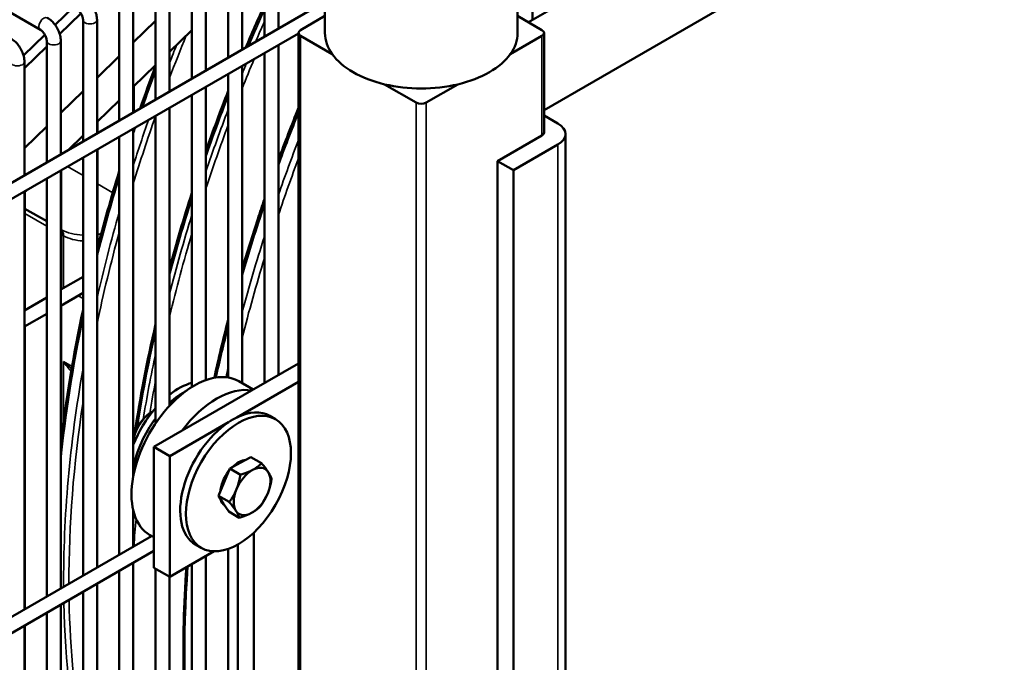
# Model space of a CAD drawing. Header units: inches. Extents: x 1 to 271, y 5 to 171.
# Tile 227 of 256: x 245.76 to 254.06, y 75.24 to 80.66. Entities that reach past the tile are written whole.
import ezdxf

# ---------------------------------------------------------------- set-up
doc = ezdxf.new("R2010")
doc.units = ezdxf.units.IN
doc.header["$LTSCALE"] = 8
doc.header["$MEASUREMENT"] = 0
doc.layers.add('Visible (ANSI)', color=7, linetype='Continuous', lineweight=50)
doc.layers.add('Visible Narrow (ANSI)', color=7, linetype='Continuous', lineweight=35)

msp = doc.modelspace()

# ---------------------------------------------------------------- linework, layer by layer
at = {"layer": 'Visible (ANSI)'}
for p, q in [((259.9698, 86.3678), (250.0491, 80.6401)), ((260.6769, 85.9595), (250.1798, 79.899)), ((250.0826, 81.6869), (250.0826, 80.6594)), ((249.9565, 81.5709), (249.9565, 80.5502)), ((247.2085, 81.1906), (247.2085, 80.1639)), ((248.3315, 81.1826), (248.3315, 80.5502)), ((247.3266, 81.121), (247.3266, 80.2321)), ((246.9022, 81.0138), (246.9022, 79.9871)), ((247.0204, 81.0138), (247.0204, 80.0553)), ((247.5147, 80.9981), (247.5147, 80.3407)), ((247.6328, 80.9523), (247.6328, 80.4089)), ((247.939, 80.956), (247.939, 80.5857)), ((245.4317, 80.8644), (245.9296, 80.5769)), ((247.8209, 80.9043), (247.8209, 80.5175)), ((248.3315, 80.8123), (233.4995, 72.2491)), ((246.2094, 80.769), (246.0543, 80.6183)), ((246.596, 80.837), (246.596, 79.8103)), ((246.7141, 80.837), (246.7141, 79.8785)), ((246.0927, 80.5413), (246.2721, 80.715)), ((248.3315, 80.6935), (248.1257, 80.5747)), ((249.9565, 80.6935), (250.1622, 80.5747)), ((246.2898, 80.6602), (246.2898, 79.6335)), ((246.4079, 80.6602), (246.4079, 79.7017)), ((246.7141, 80.4692), (246.9022, 80.6515)), ((248.1081, 80.547), (233.5586, 72.1468)), ((245.968, 80.5344), (245.7879, 80.3595)), ((247.0204, 80.3922), (247.2085, 80.5745)), ((248.1081, 69.9603), (248.1081, 80.5502)), ((248.1257, 80.5257), (248.3927, 80.3716)), ((250.1622, 80.5257), (249.8953, 80.3716)), ((250.1798, 79.7092), (250.1798, 80.5502)), ((245.7954, 80.2531), (245.9836, 80.4354)), ((245.9836, 80.4834), (245.9836, 79.4567)), ((246.1017, 80.4834), (246.1017, 79.5249)), ((247.939, 80.4493), (247.939, 77.6623)), ((246.4079, 80.1724), (246.596, 80.3547)), ((247.8209, 80.3811), (247.8209, 77.5941)), ((245.7954, 80.3066), (245.7954, 79.3481)), ((246.7141, 80.0954), (246.9022, 80.2777)), ((247.6328, 80.2725), (247.6328, 77.5939)), ((247.5147, 80.2043), (247.5147, 77.6418)), ((246.7182, 80.0994), (246.7182, 79.8809)), ((247.3266, 80.0957), (247.3266, 77.6191)), ((248.8346, 80.1165), (249.1015, 79.9624)), ((249.4533, 80.1165), (249.1864, 79.9624)), ((246.1017, 79.8756), (246.2898, 80.0579)), ((247.2085, 80.0275), (247.2085, 77.5609)), ((246.4079, 79.7987), (246.596, 79.981)), ((246.9022, 79.8507), (246.9022, 77.2544)), ((247.0204, 79.9189), (247.0204, 77.4033)), ((250.2965, 79.7868), (250.1798, 79.8542)), ((245.7954, 79.5788), (245.9836, 79.7612)), ((246.4119, 79.8026), (246.4119, 79.7041)), ((246.1605, 79.5589), (246.2898, 79.6842)), ((246.7141, 79.7421), (246.7141, 76.8099)), ((250.1622, 79.6848), (249.7874, 79.4684)), ((250.361, 69.948), (250.361, 79.697)), ((246.596, 79.6739), (246.596, 76.1457)), ((249.9218, 79.3908), (250.2965, 79.6072)), ((246.4079, 79.5653), (246.4079, 76.0371)), ((246.4119, 79.5677), (246.4119, 78.7336)), ((246.2898, 79.4971), (246.2898, 75.9689)), ((249.7874, 69.7194), (249.7874, 79.4684)), ((249.7874, 79.4684), (249.9218, 79.3908)), ((246.1017, 79.3885), (246.1017, 75.8603)), ((246.1057, 79.3909), (246.1057, 78.3861)), ((249.9218, 69.6418), (249.9218, 79.3908)), ((245.9836, 79.3203), (245.9836, 75.7921)), ((245.7954, 79.2051), (245.8124, 79.2215)), ((245.7954, 79.2117), (245.7954, 75.6835)), ((245.7995, 79.209), (245.7995, 78.2093)), ((245.9836, 78.9605), (245.7995, 79.0667)), ((246.2898, 78.4924), (246.1017, 78.3837)), ((246.2898, 78.356), (246.1017, 78.2474)), ((245.9836, 78.3156), (245.7954, 78.2069)), ((246.1057, 78.2497), (246.1057, 77.0938)), ((245.9836, 78.1792), (245.7954, 78.0706)), ((245.7995, 78.0729), (245.7995, 75.6859)), ((247.7118, 77.5311), (248.1081, 77.7599)), ((247.5883, 77.3047), (248.1081, 77.6048)), ((247.7267, 77.5397), (247.6041, 77.6104)), ((247.1255, 77.1926), (247.7118, 77.5311)), ((247.9145, 77.2892), (247.8665, 77.3169)), ((246.8883, 77.0556), (247.1255, 77.1926)), ((247.0226, 76.9781), (247.5176, 77.2638)), ((247.0226, 76.9781), (246.8883, 77.0556)), ((246.8883, 76.5453), (246.8883, 77.0556)), ((247.0226, 75.9574), (247.0226, 76.9781)), ((247.617, 76.9208), (247.7063, 76.9695)), ((247.7063, 76.9695), (247.7962, 76.9176)), ((247.4807, 76.7572), (247.5276, 76.8721)), ((247.5276, 76.8721), (247.617, 76.9208)), ((247.5276, 76.8721), (247.6175, 76.8202)), ((247.4338, 76.6422), (247.4807, 76.7572)), ((247.4338, 76.6422), (247.5237, 76.5903)), ((247.4763, 76.5759), (247.4338, 76.6422)), ((246.8883, 76.035), (246.8883, 76.5453)), ((247.5188, 76.5096), (247.4763, 76.5759)), ((246.7141, 76.5173), (246.7141, 76.2139)), ((247.5188, 76.5096), (247.6087, 76.4577)), ((246.8685, 76.3031), (233.4995, 68.5845)), ((246.8687, 76.303), (246.8541, 76.3114)), ((247.7297, 72.8956), (247.7297, 76.3306)), ((247.2875, 76.2032), (247.2395, 76.2309)), ((247.5147, 76.1942), (247.5147, 73.1511)), ((247.5954, 73.0402), (247.5954, 76.231)), ((246.8883, 76.1781), (233.5586, 68.4822)), ((247.3975, 76.1739), (247.0226, 75.9574)), ((247.3266, 76.1329), (247.3266, 73.1284)), ((246.7141, 76.0775), (246.7141, 72.5493)), ((247.0226, 75.9574), (246.8883, 76.035)), ((246.9022, 76.027), (246.9022, 72.7637)), ((247.2085, 76.0647), (247.2085, 73.0702)), ((246.596, 76.0094), (246.596, 72.4811)), ((247.0204, 75.9588), (247.0204, 72.9126)), ((246.4079, 75.9007), (246.4079, 72.3725)), ((246.2898, 75.8326), (246.2898, 72.3043)), ((246.1017, 75.7239), (246.1017, 72.1957)), ((245.9836, 75.6558), (245.9836, 72.1275)), ((245.7954, 75.5471), (245.7954, 72.0189)), ((245.7995, 75.5495), (245.7995, 74.9304))]:
    msp.add_line(p, q, dxfattribs=at)
for centre, major_axis, start_param, end_param in [((248.1681, 80.5502), (-0.06, 0), 5.497787, 7.068583), ((249.144, 80.5502), (-0.8125, 0), 0, 0.390607), ((249.144, 80.5502), (0.8125, 0), 5.892578, 6.283185), ((250.1198, 80.5502), (0.06, 0), 5.497787, 7.068583), ((249.144, 80.5502), (-0.8125, 0), 0.390607, 1.180189), ((249.144, 80.5502), (0.8125, 0), 5.102996, 5.892578), ((249.144, 80.5502), (-0.8125, 0), 1.180189, 1.961403), ((249.144, 79.9869), (0.06, 0), 3.926991, 5.497787), ((250.141, 79.697), (0.22, 0), 5.497787, 7.068583), ((250.1198, 79.7092), (0.06, 0), 5.497787, 6.283185), ((247.2291, 76.9609), (-0.375, -0.6495), 3.775228, 4.36733), ((247.2291, 76.9609), (0.375, 0.6495), 0, 0.633635), ((247.0976, 77.0369), (0.3135, 0.543), 0.532612, 0.960492), ((247.1457, 77.0091), (0.3135, 0.543), 0.742713, 1.071957), ((247.4186, 76.8515), (0.375, 0.6495), 0.199713, 1.371084), ((247.2291, 76.9609), (-0.375, -0.6495), 4.36733, 6.283185), ((247.0976, 77.0369), (0.3135, 0.543), 1.241666, 1.830356), ((247.553, 76.7739), (0.3135, 0.543), 0, 0.705505), ((247.1457, 77.0091), (0.3135, 0.543), 1.36663, 2.124839), ((247.553, 76.7739), (-0.3135, -0.543), 3.847097, 4.006884), ((247.553, 76.7739), (-0.3135, -0.543), 4.006884, 6.283185), ((247.601, 76.7462), (0.1095, 0.1897), 0.374501, 1.139639), ((247.7163, 76.6796), (-0.1095, -0.1897), 3.898663, 4.94586), ((247.7163, 76.6796), (0.1095, 0.1897), 5.993058, 7.040255), ((247.601, 76.7462), (0.1095, 0.1897), 1.347759, 2.260776), ((247.7163, 76.6796), (0.1095, 0.1897), 4.94586, 5.993058), ((247.7163, 76.6796), (-0.1095, -0.1897), 4.94586, 5.993058), ((247.601, 76.7462), (-0.1095, -0.1897), 5.747033, 6.239083), ((247.7163, 76.6796), (0.1095, 0.1897), 3.898663, 4.94586), ((247.7163, 76.6796), (-0.1095, -0.1897), 5.993058, 7.040255)]:
    msp.add_ellipse(centre, major_axis=major_axis, ratio=0.57735, start_param=start_param, end_param=end_param, dxfattribs=at)
msp.add_ellipse((247.601, 76.7462), major_axis=(0.3135, 0.543), ratio=0.57735, dxfattribs=at)
for points, knots in [([(246.2949, 80.856), (246.3082, 80.8483), (246.3206, 80.8388), (246.3432, 80.8173), (246.3535, 80.8052), (246.3718, 80.7792), (246.3799, 80.7653), (246.3932, 80.7364), (246.3985, 80.7215), (246.4058, 80.6911), (246.4079, 80.6757), (246.4079, 80.6602)], [0, 0, 0, 0, 0.314159, 0.314159, 0.628319, 0.628319, 0.942478, 0.942478, 1.256637, 1.256637, 1.570796, 1.570796, 1.570796, 1.570796]), ([(245.9886, 80.6792), (246.002, 80.6715), (246.0143, 80.662), (246.037, 80.6404), (246.0473, 80.6284), (246.0656, 80.6024), (246.0736, 80.5885), (246.0869, 80.5596), (246.0923, 80.5447), (246.0996, 80.5143), (246.1017, 80.4989), (246.1017, 80.4834)], [0, 0, 0, 0, 0.314159, 0.314159, 0.628319, 0.628319, 0.942478, 0.942478, 1.256637, 1.256637, 1.570796, 1.570796, 1.570796, 1.570796]), ([(246.2358, 80.7537), (246.2385, 80.7522), (246.2417, 80.75), (246.2487, 80.7443), (246.2525, 80.7406), (246.2604, 80.7319), (246.2644, 80.7268), (246.2719, 80.7156), (246.2754, 80.7094), (246.2813, 80.6971), (246.2838, 80.6909), (246.2873, 80.6792), (246.2885, 80.6739), (246.2896, 80.6658), (246.2898, 80.6628), (246.2898, 80.6602)], [0, 0, 0, 0, 0.206724, 0.206724, 0.430185, 0.430185, 0.66924, 0.66924, 0.917214, 0.917214, 1.164879, 1.164879, 1.402542, 1.402542, 1.570796, 1.570796, 1.570796, 1.570796]), ([(245.9296, 80.5769), (245.9323, 80.5754), (245.9354, 80.5732), (245.9424, 80.5675), (245.9463, 80.5638), (245.9542, 80.5551), (245.9582, 80.55), (245.9657, 80.5388), (245.9692, 80.5326), (245.9751, 80.5203), (245.9776, 80.5141), (245.9811, 80.5024), (245.9823, 80.4971), (245.9834, 80.489), (245.9836, 80.486), (245.9836, 80.4834)], [0, 0, 0, 0, 0.206724, 0.206724, 0.430185, 0.430185, 0.66924, 0.66924, 0.917214, 0.917214, 1.164879, 1.164879, 1.402542, 1.402542, 1.570796, 1.570796, 1.570796, 1.570796]), ([(245.6824, 80.5024), (245.6958, 80.4947), (245.7081, 80.4852), (245.7307, 80.4636), (245.741, 80.4516), (245.7594, 80.4256), (245.7674, 80.4117), (245.7807, 80.3828), (245.786, 80.3679), (245.7934, 80.3375), (245.7954, 80.3221), (245.7954, 80.3066)], [0, 0, 0, 0, 0.314159, 0.314159, 0.628319, 0.628319, 0.942478, 0.942478, 1.256637, 1.256637, 1.570796, 1.570796, 1.570796, 1.570796]), ([(247.8209, 79.147), (247.8018, 79.091), (247.783, 79.035), (247.7182, 78.8375), (247.6743, 78.6962), (247.6328, 78.5551)], [7.39724123, 7.39724123, 7.39724123, 7.39724123, 7.41675645, 7.41675645, 7.46604247, 7.46604247, 7.46604247, 7.46604247]), ([(246.1017, 77.0576), (246.1024, 77.0644), (246.1032, 77.0711), (246.1455, 77.4493), (246.2077, 77.8293), (246.2898, 78.2141)], [4.8473123, 4.8473123, 4.8473123, 4.8473123, 4.8497972, 4.8497972, 4.9862537, 4.9862537, 4.9862537, 4.9862537]), ([(246.7141, 77.1114), (246.7167, 77.1312), (246.7217, 77.1518), (246.7365, 77.1939), (246.7466, 77.2154), (246.7704, 77.256), (246.7842, 77.2751), (246.8144, 77.3092), (246.8307, 77.3242), (246.8575, 77.3434), (246.8676, 77.3496), (246.8778, 77.3546)], [4.87341, 4.87341, 4.87341, 4.87341, 5.183702, 5.183702, 5.509999, 5.509999, 5.835758, 5.835758, 6.162137, 6.162137, 6.35645, 6.35645, 6.35645, 6.35645]), ([(246.8883, 76.292), (246.8875, 76.2924), (246.8868, 76.2928), (246.8861, 76.2932), (246.8832, 76.2949), (246.8806, 76.2964), (246.8761, 76.2989), (246.8742, 76.3), (246.8704, 76.302), (246.8692, 76.3027), (246.8687, 76.303)], [-0.0076576, -0.0076576, -0.0076576, -0.0076576, 0, 0, 0, 0.0309616, 0.0309616, 0.0619232, 0.0619232, 0.1100079, 0.1100079, 0.1100079, 0.1100079]), ([(247.1621, 76.038), (247.1508, 75.8824), (247.1433, 75.7285), (247.1358, 75.4238), (247.1359, 75.273), (247.1436, 74.9761), (247.1513, 74.8299), (247.1743, 74.5437), (247.1895, 74.4036), (247.2085, 74.2663)], [7.7668834, 7.7668834, 7.7668834, 7.7668834, 7.8251004, 7.8251004, 7.8837109, 7.8837109, 7.942316, 7.942316, 8.0005173, 8.0005173, 8.0005173, 8.0005173])]:
    msp.add_open_spline(points, degree=3, knots=knots, dxfattribs=at)
for points in [[(247.8209, 80.7892), (247.7666, 80.6686), (247.7139, 80.5476), (247.6629, 80.4263)], [(246.7707, 79.9112), (246.8128, 80.0308), (246.8567, 80.1505), (246.9022, 80.27)], [(247.5147, 80.0607), (247.4486, 79.8916), (247.3859, 79.7221), (247.3266, 79.5525)], [(248.1081, 79.9178), (248.0493, 79.772), (247.9929, 79.6259), (247.939, 79.4797)], [(246.4079, 78.7179), (246.4643, 78.9388), (246.5271, 79.1609), (246.596, 79.3834)], [(247.2085, 79.2005), (247.1402, 78.9879), (247.0774, 78.7756), (247.0204, 78.5641)], [(247.5147, 78.1278), (247.4723, 77.9642), (247.4334, 77.8011), (247.398, 77.6389)], [(246.9022, 78.0921), (246.8296, 77.777), (246.7701, 77.4647), (246.7241, 77.1573)]]:
    msp.add_open_spline(points, degree=3, dxfattribs=at)
for points in [[(247.6175, 76.8202), (247.6792, 76.8383), (247.7207, 76.8609)], [(247.7207, 76.8609), (247.7622, 76.8835), (247.7962, 76.9176)], [(247.7962, 76.9176), (247.8328, 76.8741), (247.8526, 76.8433)], [(247.5844, 76.6973), (247.6062, 76.7506), (247.6175, 76.8202)], [(247.8812, 76.785), (247.8699, 76.7154), (247.8482, 76.662)], [(247.8526, 76.8433), (247.8723, 76.8125), (247.8812, 76.785)], [(247.5237, 76.5903), (247.5627, 76.6439), (247.5844, 76.6973)], [(247.8482, 76.662), (247.8264, 76.6086), (247.7875, 76.555)], [(247.5801, 76.516), (247.5603, 76.5468), (247.5237, 76.5903)], [(247.7875, 76.555), (247.7534, 76.521), (247.7119, 76.4984)], [(247.6087, 76.4577), (247.5998, 76.4852), (247.5801, 76.516)], [(247.7119, 76.4984), (247.6704, 76.4758), (247.6087, 76.4577)]]:
    msp.add_rational_spline(points, [1, 1.0379548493, 1], degree=2, dxfattribs=at)
at = {"layer": 'Visible Narrow (ANSI)'}
for p, q in [((247.0204, 80.3929), (247.2085, 80.5752)), ((248.1257, 69.9358), (248.1257, 80.5257)), ((250.1622, 79.6848), (250.1622, 80.5257)), ((246.7141, 80.0961), (246.9022, 80.2784)), ((246.4079, 79.7993), (246.596, 79.9816)), ((249.1015, 79.9624), (249.1015, 69.3724)), ((249.1864, 79.9624), (249.1864, 69.3724)), ((246.1587, 79.5579), (246.2898, 79.6849)), ((250.2965, 69.8582), (250.2965, 79.6072)), ((246.1595, 79.4219), (246.2898, 79.3468)), ((246.4119, 79.2762), (246.5411, 79.2017)), ((245.7954, 79.2058), (245.8106, 79.2205)), ((245.7995, 79.0261), (245.9836, 78.9199)), ((246.1057, 78.8493), (246.1206, 78.8408)), ((246.125, 78.4034), (246.125, 78.8382)), ((246.125, 78.4034), (246.1303, 78.4003)), ((246.2485, 78.3321), (246.2898, 78.3082)), ((246.125, 77.2535), (246.125, 77.7761)), ((246.1973, 77.7344), (246.125, 77.7761))]:
    msp.add_line(p, q, dxfattribs=at)
for centre, major_axis, ratio, start_param, end_param in [((245.9591, 80.6281), (-0.0295, -0.0511), 0.57735, 3.141593, 6.283185), ((253.3007, 79.499), (4.7244, 8.1829), 0.57735, 1.747097, 1.783262), ((246.3488, 80.6602), (-0.0591, 0), 0.57735, 0, 3.141593), ((253.3362, 79.4786), (-4.7244, -8.1829), 0.57735, 4.898026, 4.918528), ((252.8335, 79.7688), (4.7111, 8.1599), 0.57735, 1.804125, 1.84573), ((253.3625, 79.4634), (4.7111, 8.1599), 0.57735, 1.767646, 1.770356), ((246.0426, 80.4834), (-0.0591, 0), 0.57735, 0, 3.141593), ((252.8072, 79.7839), (-4.7244, -8.1829), 0.57735, 4.956871, 4.97439), ((245.7364, 80.3066), (-0.0591, 0), 0.57735, 0, 3.141593), ((253.3625, 79.4634), (4.7111, 8.1599), 0.57735, 1.791485, 1.820634), ((253.3362, 79.4786), (-4.7244, -8.1829), 0.57735, 4.939509, 4.949899), ((252.7338, 79.8263), (4.7244, 8.1829), 0.57735, 1.846344, 1.881292), ((253.3007, 79.499), (4.7244, 8.1829), 0.57735, 1.832541, 1.891936), ((252.8335, 79.7688), (4.7111, 8.1599), 0.57735, 1.883282, 1.949619), ((253.3362, 79.4786), (-4.7244, -8.1829), 0.57735, 4.984844, 5.045522), ((253.8297, 79.1936), (4.7244, 8.1829), 0.57735, 1.813544, 1.864753), ((252.8072, 79.7839), (-4.7244, -8.1829), 0.57735, 5.030394, 5.075026), ((253.3625, 79.4634), (4.7111, 8.1599), 0.57735, 1.856461, 1.919005), ((252.7338, 79.8263), (4.7244, 8.1829), 0.57735, 1.90107, 1.907406), ((253.9031, 79.1513), (-4.7244, -8.1829), 0.57735, 4.976802, 5.030159), ((253.9309, 79.1352), (4.7047, 8.1488), 0.57735, 1.851128, 1.906452), ((252.7338, 79.8263), (4.7244, 8.1829), 0.57735, 1.95005, 2.028561), ((253.3007, 79.499), (4.7244, 8.1829), 0.57735, 1.933121, 2.007991), ((253.8297, 79.1936), (4.7244, 8.1829), 0.57735, 1.903636, 1.973032), ((252.8072, 79.7839), (-4.7244, -8.1829), 0.57735, 5.120418, 5.206214), ((253.3362, 79.4786), (-4.7244, -8.1829), 0.57735, 5.087828, 5.165482), ((246.4786, 79.252), (-0.4931, -0.2416), 0.671181, 0.451764, 0.880874), ((246.0402, 78.7892), (0.0587, 0.1047), 0.585639, 5.490451, 6.16452), ((246.0357, 78.7918), (0.06, 0.1039), 0.57735, 5.497787, 6.09819), ((252.8335, 79.7688), (4.7111, 8.1599), 0.57735, 1.997078, 2.088725), ((246.4786, 79.252), (-0.4931, -0.2416), 0.671181, 1.124373, 1.185602), ((253.3625, 79.4634), (4.7111, 8.1599), 0.57735, 1.962955, 2.044801), ((246.1097, 79.5629), (0.2112, -0.7577), 0.507396, 5.805455, 5.815682), ((246.4786, 79.252), (-0.4401, -0.3399), 0.698043, 0.290901, 0.689084), ((246.4786, 79.252), (-0.4401, -0.3399), 0.698043, 0.942601, 0.981304), ((253.9031, 79.1513), (-4.7244, -8.1829), 0.57735, 5.071042, 5.145174), ((253.9309, 79.1352), (4.7047, 8.1488), 0.57735, 1.94919, 2.027871), ((252.7338, 79.8263), (4.7244, 8.1829), 0.57735, 2.088882, 2.234794), ((253.3007, 79.499), (4.7244, 8.1829), 0.57735, 2.064176, 2.16066), ((253.8297, 79.1936), (4.7244, 8.1829), 0.57735, 2.023497, 2.073474), ((253.3362, 79.4786), (-4.7244, -8.1829), 0.57735, 5.224803, 5.290631), ((252.8072, 79.7839), (-4.7244, -8.1829), 0.57735, 5.27584, 5.504549), ((253.9031, 79.1513), (-4.7244, -8.1829), 0.57735, 5.200556, 5.209775), ((253.3625, 79.4634), (4.7111, 8.1599), 0.57735, 2.109132, 2.142052), ((252.8335, 79.7688), (4.7111, 8.1599), 0.57735, 2.167076, 2.359025), ((246.8713, 77.1675), (0.1105, 0.1914), 0.57735, 0.771691, 2.369902), ((253.3625, 79.4634), (4.7111, 8.1599), 0.57735, 2.250662, 2.27956), ((253.8297, 79.1936), (4.7244, 8.1829), 0.57735, 2.26614, 2.490474), ((252.8072, 79.7839), (-4.7244, -8.1829), 0.57735, 5.522229, 5.719734), ((252.8335, 79.7688), (4.7111, 8.1599), 0.57735, 2.376754, 2.545313)]:
    msp.add_ellipse(centre, major_axis=major_axis, ratio=ratio, start_param=start_param, end_param=end_param, dxfattribs=at)
for points, knots in [([(246.1489, 78.411), (246.1408, 78.4084), (246.133, 78.4059), (246.1253, 78.4034), (246.1252, 78.4034), (246.125, 78.4034)], [1.4240261, 1.4240261, 1.4240261, 1.4240261, 1.5431383, 1.5431383, 1.5450621, 1.5450621, 1.5450621, 1.5450621]), ([(246.125, 78.4034), (246.1252, 78.4033), (246.1253, 78.4033), (246.1279, 78.4027), (246.1303, 78.4022), (246.1328, 78.4017)], [-1.54506214, -1.54506214, -1.54506214, -1.54506214, -1.54313832, -1.54313832, -1.51254153, -1.51254153, -1.51254153, -1.51254153]), ([(246.125, 77.7761), (246.1252, 77.7759), (246.1253, 77.7758), (246.145, 77.7469), (246.1666, 77.7185), (246.1898, 77.6917), (246.19, 77.6915)], [-0.0017827, -0.0017827, -0.0017827, -0.0017827, 0, 0, 0.3083155, 0.3110721, 0.3110721, 0.3110721, 0.3110721]), ([(246.1941, 77.7154), (246.1704, 77.7349), (246.1474, 77.7552), (246.1253, 77.7758), (246.1252, 77.776), (246.125, 77.7761)], [-0.2784014, -0.2784014, -0.2784014, -0.2784014, 0, 0, 0.0017827, 0.0017827, 0.0017827, 0.0017827])]:
    msp.add_open_spline(points, degree=3, knots=knots, dxfattribs=at)

doc.saveas('drawing.dxf')
